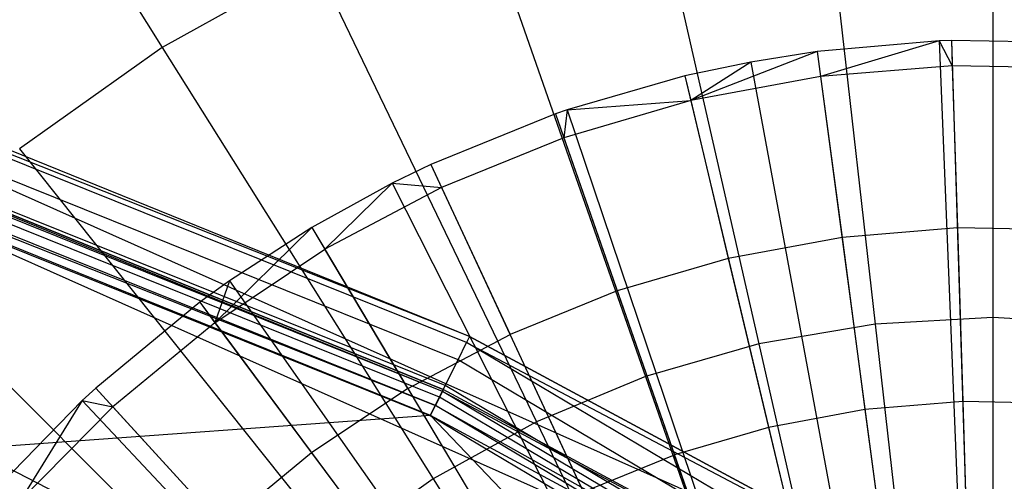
# Model space of a CAD drawing. Extents: x 0.2 to 44.2, y -21.9 to 24.
# Tile 229 of 239: x 29.178 to 30.844, y 15.443 to 16.224. Entities that reach past the tile are written whole.
import ezdxf

# ---------------------------------------------------------------- set-up
doc = ezdxf.new("R2010")
doc.units = 0
doc.header["$LTSCALE"] = 2.54
doc.layers.get('0').update_dxf_attribs({"color": 13, "linetype": 'CONTINUOUS'})

# ---------------------------------------------------------------- blocks, each defined once
blk = doc.blocks.new('GRUPUJ_2')
at = {"color": 0}
for p, q in [((26.7623, 34.4022, 29), (26.5558, 34.3843, 29)), ((26.7623, 34.4022, 29), (26.5558, 34.3843, 29)), ((26.7623, 34.4022, 29), (26.5615, 34.3418, 29.0202)), ((26.7623, 34.4022, 29), (26.5615, 34.3418, 29.0202)), ((26.783, 34.4029, 29), (26.7623, 34.4022, 29)), ((26.783, 34.4029, 29), (26.7623, 34.4022, 29)), ((26.7623, 34.4022, 29), (26.7843, 34.36, 29.0202)), ((26.7623, 34.4022, 29), (26.7843, 34.36, 29.0202)), ((26.7623, 34.4022, 29), (26.8365, 32.5637, 29.55)), ((26.7623, 34.4022, 29), (26.8365, 32.5637, 29.55)), ((27.0109, 34.3985, 29), (26.783, 34.4029, 29)), ((26.783, 34.4029, 29), (26.7843, 34.36, 29.0202)), ((26.783, 34.4029, 29), (26.7843, 34.36, 29.0202)), ((26.783, 34.4029, 29), (26.8402, 32.5638, 29.55)), ((27.0109, 34.3985, 29), (26.783, 34.4029, 29)), ((26.783, 34.4029, 29), (26.8402, 32.5638, 29.55)), ((26.5558, 34.3843, 29), (26.3417, 34.3011, 29.0202)), ((26.5558, 34.3843, 29), (26.3417, 34.3011, 29.0202)), ((26.5558, 34.3843, 29), (26.4432, 34.3664, 29)), ((26.5558, 34.3843, 29), (26.4432, 34.3664, 29)), ((26.5558, 34.3843, 29), (26.5615, 34.3418, 29.0202)), ((26.5558, 34.3843, 29), (26.5615, 34.3418, 29.0202)), ((26.5558, 34.3843, 29), (26.7988, 32.5604, 29.55)), ((26.5558, 34.3843, 29), (26.7988, 32.5604, 29.55)), ((26.4432, 34.3664, 29), (26.3317, 34.3428, 29)), ((26.4432, 34.3664, 29), (26.3317, 34.3428, 29)), ((26.4432, 34.3664, 29), (26.3417, 34.3011, 29.0202)), ((26.4432, 34.3664, 29), (26.3417, 34.3011, 29.0202)), ((26.4432, 34.3664, 29), (26.7783, 32.5572, 29.55)), ((26.4432, 34.3664, 29), (26.7783, 32.5572, 29.55)), ((26.7843, 34.36, 29.0202), (26.5615, 34.3418, 29.0202)), ((26.7843, 34.36, 29.0202), (26.5615, 34.3418, 29.0202)), ((27.0079, 34.3557, 29.0202), (26.7843, 34.36, 29.0202)), ((26.7843, 34.36, 29.0202), (26.7929, 34.0857, 29.1401)), ((27.0079, 34.3557, 29.0202), (26.7843, 34.36, 29.0202)), ((26.7843, 34.36, 29.0202), (26.7929, 34.0857, 29.1401)), ((26.3317, 34.3428, 29), (26.1326, 34.2856, 29)), ((26.3317, 34.3428, 29), (26.1326, 34.2856, 29)), ((26.3317, 34.3428, 29), (26.3417, 34.3011, 29.0202)), ((26.3317, 34.3428, 29), (26.3417, 34.3011, 29.0202)), ((26.3317, 34.3428, 29), (26.758, 32.5529, 29.55)), ((26.3317, 34.3428, 29), (26.758, 32.5529, 29.55)), ((26.5615, 34.3418, 29.0202), (26.3417, 34.3011, 29.0202)), ((26.5615, 34.3418, 29.0202), (26.3417, 34.3011, 29.0202)), ((26.5615, 34.3418, 29.0202), (26.5977, 34.0697, 29.1401)), ((26.5615, 34.3418, 29.0202), (26.5977, 34.0697, 29.1401)), ((26.3417, 34.3011, 29.0202), (26.1271, 34.2383, 29.0202)), ((26.3417, 34.3011, 29.0202), (26.1271, 34.2383, 29.0202)), ((26.1326, 34.2856, 29), (26.3417, 34.3011, 29.0202)), ((26.1326, 34.2856, 29), (26.3417, 34.3011, 29.0202)), ((26.3417, 34.3011, 29.0202), (26.4053, 34.0341, 29.1401)), ((26.3417, 34.3011, 29.0202), (26.4053, 34.0341, 29.1401)), ((26.113, 34.2789, 29), (25.9018, 34.1931, 29)), ((26.113, 34.2789, 29), (25.9018, 34.1931, 29)), ((26.1326, 34.2856, 29), (26.113, 34.2789, 29)), ((26.1326, 34.2856, 29), (26.113, 34.2789, 29)), ((26.113, 34.2789, 29), (26.1271, 34.2383, 29.0202)), ((26.113, 34.2789, 29), (26.1271, 34.2383, 29.0202)), ((26.113, 34.2789, 29), (26.7181, 32.5412, 29.55)), ((26.113, 34.2789, 29), (26.7181, 32.5412, 29.55)), ((26.1326, 34.2856, 29), (26.1271, 34.2383, 29.0202)), ((26.1326, 34.2856, 29), (26.1271, 34.2383, 29.0202)), ((26.1326, 34.2856, 29), (26.7217, 32.5424, 29.55)), ((26.1326, 34.2856, 29), (26.7217, 32.5424, 29.55)), ((26.1271, 34.2383, 29.0202), (25.9199, 34.1542, 29.0202)), ((26.1271, 34.2383, 29.0202), (25.9199, 34.1542, 29.0202)), ((26.1271, 34.2383, 29.0202), (26.2173, 33.9791, 29.1401)), ((26.1271, 34.2383, 29.0202), (26.2173, 33.9791, 29.1401)), ((25.9018, 34.1931, 29), (25.8366, 34.1614, 29)), ((25.9018, 34.1931, 29), (25.8366, 34.1614, 29)), ((25.9018, 34.1931, 29), (25.9199, 34.1542, 29.0202)), ((25.9018, 34.1931, 29), (25.9199, 34.1542, 29.0202)), ((25.9018, 34.1931, 29), (26.6797, 32.5256, 29.55)), ((25.9018, 34.1931, 29), (26.6797, 32.5256, 29.55)), ((25.8366, 34.1614, 29), (25.7004, 34.0864, 29)), ((25.8366, 34.1614, 29), (25.7004, 34.0864, 29)), ((25.8366, 34.1614, 29), (25.7224, 34.0495, 29.0202)), ((25.8366, 34.1614, 29), (25.7224, 34.0495, 29.0202)), ((25.8366, 34.1614, 29), (25.9199, 34.1542, 29.0202)), ((25.8366, 34.1614, 29), (25.9199, 34.1542, 29.0202)), ((25.8366, 34.1614, 29), (26.6678, 32.5198, 29.55)), ((25.8366, 34.1614, 29), (26.6678, 32.5198, 29.55)), ((25.9199, 34.1542, 29.0202), (25.7224, 34.0495, 29.0202)), ((25.9199, 34.1542, 29.0202), (25.7224, 34.0495, 29.0202)), ((25.9199, 34.1542, 29.0202), (26.036, 33.9055, 29.1401)), ((25.9199, 34.1542, 29.0202), (26.036, 33.9055, 29.1401)), ((25.7004, 34.0864, 29), (25.5364, 33.9254, 29.0202)), ((25.7004, 34.0864, 29), (25.5364, 33.9254, 29.0202)), ((25.7004, 34.0864, 29), (25.5612, 33.9963, 29)), ((25.7004, 34.0864, 29), (25.5612, 33.9963, 29)), ((25.7004, 34.0864, 29), (25.7224, 34.0495, 29.0202)), ((25.7004, 34.0864, 29), (25.7224, 34.0495, 29.0202)), ((25.7004, 34.0864, 29), (26.643, 32.5062, 29.55)), ((25.7004, 34.0864, 29), (26.643, 32.5062, 29.55)), ((26.7929, 34.0857, 29.1401), (26.5977, 34.0697, 29.1401)), ((26.7929, 34.0857, 29.1401), (26.5977, 34.0697, 29.1401)), ((26.9886, 34.0819, 29.1401), (26.7929, 34.0857, 29.1401)), ((26.7929, 34.0857, 29.1401), (26.802, 33.7921, 29.2518)), ((26.9886, 34.0819, 29.1401), (26.7929, 34.0857, 29.1401)), ((26.7929, 34.0857, 29.1401), (26.802, 33.7921, 29.2518)), ((26.5977, 34.0697, 29.1401), (26.4053, 34.0341, 29.1401)), ((26.5977, 34.0697, 29.1401), (26.4053, 34.0341, 29.1401)), ((26.5977, 34.0697, 29.1401), (26.6365, 33.7786, 29.2518)), ((26.5977, 34.0697, 29.1401), (26.6365, 33.7786, 29.2518)), ((25.5364, 33.9254, 29.0202), (25.7224, 34.0495, 29.0202)), ((25.5364, 33.9254, 29.0202), (25.7224, 34.0495, 29.0202)), ((25.863, 33.8138, 29.1401), (25.7224, 34.0495, 29.0202)), ((25.863, 33.8138, 29.1401), (25.7224, 34.0495, 29.0202)), ((26.4053, 34.0341, 29.1401), (26.2173, 33.9791, 29.1401)), ((26.4053, 34.0341, 29.1401), (26.2173, 33.9791, 29.1401)), ((26.4053, 34.0341, 29.1401), (26.4733, 33.7483, 29.2518)), ((26.4053, 34.0341, 29.1401), (26.4733, 33.7483, 29.2518)), ((25.5612, 33.9963, 29), (25.5108, 33.9599, 29)), ((25.5612, 33.9963, 29), (25.5108, 33.9599, 29)), ((25.5612, 33.9963, 29), (25.5364, 33.9254, 29.0202)), ((25.5612, 33.9963, 29), (25.5364, 33.9254, 29.0202)), ((25.5612, 33.9963, 29), (26.6176, 32.4897, 29.55)), ((25.5612, 33.9963, 29), (26.6176, 32.4897, 29.55)), ((26.2173, 33.9791, 29.1401), (26.036, 33.9055, 29.1401)), ((26.2173, 33.9791, 29.1401), (26.036, 33.9055, 29.1401)), ((26.2173, 33.9791, 29.1401), (26.314, 33.7017, 29.2518)), ((26.2173, 33.9791, 29.1401), (26.314, 33.7017, 29.2518)), ((25.5108, 33.9599, 29), (25.335, 33.8148, 29)), ((25.5108, 33.9599, 29), (25.335, 33.8148, 29)), ((25.5108, 33.9599, 29), (25.5364, 33.9254, 29.0202)), ((25.5108, 33.9599, 29), (25.5364, 33.9254, 29.0202)), ((25.5108, 33.9599, 29), (26.6084, 32.4831, 29.55)), ((25.5108, 33.9599, 29), (26.6084, 32.4831, 29.55)), ((25.5364, 33.9254, 29.0202), (25.364, 33.7831, 29.0202)), ((25.5364, 33.9254, 29.0202), (25.364, 33.7831, 29.0202)), ((25.5364, 33.9254, 29.0202), (25.7001, 33.7051, 29.1401)), ((25.5364, 33.9254, 29.0202), (25.7001, 33.7051, 29.1401)), ((25.863, 33.8138, 29.1401), (26.036, 33.9055, 29.1401)), ((25.863, 33.8138, 29.1401), (26.036, 33.9055, 29.1401)), ((26.1602, 33.6393, 29.2518), (26.036, 33.9055, 29.1401)), ((26.1602, 33.6393, 29.2518), (26.036, 33.9055, 29.1401)), ((25.335, 33.8148, 29), (25.3122, 33.7937, 29)), ((25.335, 33.8148, 29), (25.3122, 33.7937, 29)), ((25.335, 33.8148, 29), (25.364, 33.7831, 29.0202)), ((25.335, 33.8148, 29), (25.364, 33.7831, 29.0202)), ((25.335, 33.8148, 29), (26.5764, 32.4567, 29.55)), ((25.335, 33.8148, 29), (26.5764, 32.4567, 29.55)), ((25.863, 33.8138, 29.1401), (25.7001, 33.7051, 29.1401)), ((25.863, 33.8138, 29.1401), (25.7001, 33.7051, 29.1401)), ((25.863, 33.8138, 29.1401), (26.0134, 33.5615, 29.2518)), ((25.863, 33.8138, 29.1401), (26.0134, 33.5615, 29.2518)), ((25.3122, 33.7937, 29), (25.1748, 33.6527, 29)), ((25.3122, 33.7937, 29), (25.1748, 33.6527, 29)), ((25.3122, 33.7937, 29), (25.2068, 33.6241, 29.0202)), ((25.3122, 33.7937, 29), (25.2068, 33.6241, 29.0202)), ((25.3122, 33.7937, 29), (25.364, 33.7831, 29.0202)), ((25.3122, 33.7937, 29), (25.364, 33.7831, 29.0202)), ((25.3122, 33.7937, 29), (26.5722, 32.4528, 29.55)), ((25.3122, 33.7937, 29), (26.5722, 32.4528, 29.55)), ((26.802, 33.7921, 29.2518), (26.6365, 33.7786, 29.2518)), ((26.802, 33.7921, 29.2518), (26.6365, 33.7786, 29.2518)), ((26.968, 33.7889, 29.2518), (26.802, 33.7921, 29.2518)), ((26.968, 33.7889, 29.2518), (26.802, 33.7921, 29.2518)), ((26.802, 33.7921, 29.2518), (26.8113, 33.4934, 29.3487)), ((26.802, 33.7921, 29.2518), (26.8113, 33.4934, 29.3487)), ((25.364, 33.7831, 29.0202), (25.2068, 33.6241, 29.0202)), ((25.364, 33.7831, 29.0202), (25.2068, 33.6241, 29.0202)), ((25.364, 33.7831, 29.0202), (25.5491, 33.5806, 29.1401)), ((25.364, 33.7831, 29.0202), (25.5491, 33.5806, 29.1401)), ((26.6365, 33.7786, 29.2518), (26.4733, 33.7483, 29.2518)), ((26.6365, 33.7786, 29.2518), (26.4733, 33.7483, 29.2518)), ((26.6365, 33.7786, 29.2518), (26.676, 33.4823, 29.3487)), ((26.6365, 33.7786, 29.2518), (26.676, 33.4823, 29.3487)), ((26.4733, 33.7483, 29.2518), (26.314, 33.7017, 29.2518)), ((26.4733, 33.7483, 29.2518), (26.314, 33.7017, 29.2518)), ((26.4733, 33.7483, 29.2518), (26.5425, 33.4576, 29.3487)), ((26.4733, 33.7483, 29.2518), (26.5425, 33.4576, 29.3487)), ((25.7001, 33.7051, 29.1401), (25.5491, 33.5806, 29.1401)), ((25.7001, 33.7051, 29.1401), (25.5491, 33.5806, 29.1401)), ((25.7001, 33.7051, 29.1401), (25.8754, 33.4694, 29.2518)), ((25.7001, 33.7051, 29.1401), (25.8754, 33.4694, 29.2518)), ((26.1602, 33.6393, 29.2518), (26.314, 33.7017, 29.2518)), ((26.1602, 33.6393, 29.2518), (26.314, 33.7017, 29.2518)), ((26.4123, 33.4195, 29.3487), (26.314, 33.7017, 29.2518)), ((26.4123, 33.4195, 29.3487), (26.314, 33.7017, 29.2518))]:
    blk.add_line(p, q, dxfattribs=at)
blk = doc.blocks.new('KARO-10934_STL')
at = {"color": 0}
for p, q in [((29.9337, 15.6778, 126.2098), (27.4497, 16.6768, 126.2098)), ((29.9387, 15.688, 126.1525), (27.4497, 16.6768, 126.2098)), ((29.9337, 15.6778, 126.2098), (27.4497, 16.6768, 126.2098)), ((29.9387, 15.688, 126.1525), (27.4497, 16.6768, 126.2098)), ((29.9193, 15.6487, 126.2584), (27.4399, 16.6458, 126.2584)), ((29.9193, 15.6487, 126.2584), (27.4399, 16.6458, 126.2584)), ((27.5412, 16.6596, 124.285), (30.9973, 15.1188, 124.285)), ((29.9387, 15.688, 126.1525), (27.5412, 16.6596, 126.1525)), ((27.5412, 16.6596, 126.1525), (30.9973, 15.1188, 124.285)), ((27.5412, 16.6596, 124.285), (30.9973, 15.1188, 124.285)), ((27.5412, 16.6596, 126.1525), (30.9973, 15.1188, 124.285)), ((29.9387, 15.688, 126.1525), (27.5412, 16.6596, 126.1525)), ((29.8978, 15.6051, 126.291), (27.4253, 16.5995, 126.291)), ((29.8978, 15.6051, 126.291), (27.4253, 16.5995, 126.291)), ((29.8881, 15.5855, 126.1875), (27.4187, 16.5787, 126.1875)), ((29.8881, 15.5855, 126.1875), (27.4187, 16.5787, 126.1875)), ((29.8928, 15.595, 126.1714), (27.4219, 16.5887, 126.1714)), ((29.8928, 15.595, 126.1714), (27.4219, 16.5887, 126.1714)), ((29.881, 15.5713, 126.1984), (27.4139, 16.5635, 126.1984)), ((29.881, 15.5713, 126.1984), (27.4139, 16.5635, 126.1984)), ((30.947, 15.0324, 124.285), (27.5106, 16.5644, 124.285)), ((27.5106, 16.5644, 124.285), (29.8944, 15.5983, 126.1525)), ((29.8944, 15.5983, 126.1525), (27.5106, 16.5644, 126.1525)), ((27.5106, 16.5644, 124.285), (29.8944, 15.5983, 126.1525)), ((30.947, 15.0324, 124.285), (27.5106, 16.5644, 124.285)), ((29.8944, 15.5983, 126.1525), (27.5106, 16.5644, 126.1525)), ((29.8928, 15.595, 126.1714), (27.5106, 16.5644, 126.1525)), ((29.8928, 15.595, 126.1714), (27.5106, 16.5644, 126.1525)), ((29.8724, 15.5538, 126.3025), (27.408, 16.5449, 126.3025)), ((29.8724, 15.5538, 126.3025), (27.408, 16.5449, 126.3025)), ((29.8727, 15.5544, 126.2025), (27.4956, 16.5177, 126.2025)), ((27.4956, 16.5177, 126.2025), (29.881, 15.5713, 126.1984)), ((27.4956, 16.5177, 126.2025), (29.881, 15.5713, 126.1984)), ((29.8727, 15.5544, 126.2025), (27.4956, 16.5177, 126.2025)), ((29.9387, 15.688, 126.1525), (29.9337, 15.6778, 126.2098)), ((29.9387, 15.688, 126.1525), (29.9337, 15.6778, 126.2098)), ((30.9973, 15.1188, 126.1525), (29.9387, 15.688, 126.1525)), ((29.9387, 15.688, 126.1525), (30.9973, 15.1188, 124.285)), ((29.9387, 15.688, 126.1525), (30.9973, 15.1188, 124.285)), ((30.9973, 15.1188, 126.1525), (29.9387, 15.688, 126.1525)), ((29.9193, 15.6487, 126.2584), (29.9337, 15.6778, 126.2098)), ((29.9193, 15.6487, 126.2584), (29.9337, 15.6778, 126.2098)), ((29.9337, 15.6778, 126.2098), (30.9973, 15.1188, 126.1525)), ((32.2361, 14.3113, 126.2098), (29.9337, 15.6778, 126.2098)), ((32.2361, 14.3113, 126.2098), (29.9337, 15.6778, 126.2098)), ((29.9337, 15.6778, 126.2098), (30.9973, 15.1188, 126.1525)), ((29.8978, 15.6051, 126.291), (29.9193, 15.6487, 126.2584)), ((29.8978, 15.6051, 126.291), (29.9193, 15.6487, 126.2584)), ((32.2174, 14.2847, 126.2584), (29.9193, 15.6487, 126.2584)), ((32.2174, 14.2847, 126.2584), (29.9193, 15.6487, 126.2584)), ((29.8724, 15.5538, 126.3025), (29.8978, 15.6051, 126.291)), ((29.8724, 15.5538, 126.3025), (29.8978, 15.6051, 126.291)), ((29.8928, 15.595, 126.1714), (29.8881, 15.5855, 126.1875)), ((29.8928, 15.595, 126.1714), (29.8881, 15.5855, 126.1875)), ((29.8944, 15.5983, 126.1525), (29.8928, 15.595, 126.1714)), ((29.8944, 15.5983, 126.1525), (29.8928, 15.595, 126.1714)), ((32.183, 14.2357, 126.1714), (29.8928, 15.595, 126.1714)), ((30.947, 15.0324, 126.1525), (29.8928, 15.595, 126.1714)), ((30.947, 15.0324, 126.1525), (29.8928, 15.595, 126.1714)), ((32.183, 14.2357, 126.1714), (29.8928, 15.595, 126.1714)), ((30.947, 15.0324, 124.285), (29.8944, 15.5983, 126.1525)), ((30.947, 15.0324, 124.285), (29.8944, 15.5983, 126.1525)), ((30.947, 15.0324, 126.1525), (29.8944, 15.5983, 126.1525)), ((30.947, 15.0324, 126.1525), (29.8944, 15.5983, 126.1525)), ((32.1895, 14.245, 126.291), (29.8978, 15.6051, 126.291)), ((32.1895, 14.245, 126.291), (29.8978, 15.6051, 126.291)), ((29.8881, 15.5855, 126.1875), (29.881, 15.5713, 126.1984)), ((29.8881, 15.5855, 126.1875), (29.881, 15.5713, 126.1984)), ((32.1769, 14.2271, 126.1875), (29.8881, 15.5855, 126.1875)), ((32.1769, 14.2271, 126.1875), (29.8881, 15.5855, 126.1875)), ((29.8727, 15.5544, 126.2025), (29.881, 15.5713, 126.1984)), ((29.8727, 15.5544, 126.2025), (29.881, 15.5713, 126.1984)), ((32.1678, 14.2141, 126.1984), (29.881, 15.5713, 126.1984)), ((29.881, 15.5713, 126.1984), (30.9223, 14.99, 126.2025)), ((32.1678, 14.2141, 126.1984), (29.881, 15.5713, 126.1984)), ((29.881, 15.5713, 126.1984), (30.9223, 14.99, 126.2025)), ((29.8727, 15.5544, 126.2025), (29.0949, 15.498, 126.1937)), ((29.8727, 15.5544, 126.2025), (29.0949, 15.498, 126.1937)), ((32.1566, 14.1981, 126.3025), (29.8724, 15.5538, 126.3025)), ((32.1566, 14.1981, 126.3025), (29.8724, 15.5538, 126.3025)), ((30.9223, 14.99, 126.2025), (29.8727, 15.5544, 126.2025)), ((29.8727, 15.5544, 126.2025), (30.73, 14.6602, 126.1937)), ((29.8727, 15.5544, 126.2025), (30.73, 14.6602, 126.1937)), ((30.9223, 14.99, 126.2025), (29.8727, 15.5544, 126.2025)), ((30.73, 14.6602, 126.1937), (29.0949, 15.498, 126.1937)), ((30.73, 14.6602, 126.1937), (29.0949, 15.498, 126.1937))]:
    blk.add_line(p, q, dxfattribs=at)
blk.add_blockref('GRUPUJ_2', (3.9714, -18.2138, 12.8689), dxfattribs=at)
blk = doc.blocks.new('GRUPUJ_1')
at = {"color": 0}
for p, q in [((28.7555, 38.8194, 40.149), (29.1965, 38.1176, 40.4923)), ((28.7555, 38.8194, 40.149), (29.1965, 38.1176, 40.4923)), ((28.7555, 38.8194, 25.7335), (29.1965, 38.1176, 25.3902)), ((28.7555, 38.8194, 25.7335), (29.1965, 38.1176, 25.3902)), ((30.6023, 38.5226, 40.4923), (30.6023, 37.6606, 40.7407)), ((30.6023, 38.5226, 40.4923), (30.6023, 37.6606, 40.7407)), ((30.6023, 38.5226, 25.3902), (30.6023, 37.6606, 25.1418)), ((30.6023, 38.5226, 25.3902), (30.6023, 37.6606, 25.1418)), ((30.3064, 38.506, 40.4923), (30.4029, 37.6494, 40.7407)), ((30.3064, 38.506, 40.4923), (30.4029, 37.6494, 40.7407)), ((30.3064, 38.506, 25.3902), (30.4029, 37.6494, 25.1418)), ((30.3064, 38.506, 25.3902), (30.4029, 37.6494, 25.1418)), ((30.0143, 38.4564, 40.4923), (30.2061, 37.6159, 40.7407)), ((30.0143, 38.4564, 40.4923), (30.2061, 37.6159, 40.7407)), ((30.0143, 38.4564, 25.3902), (30.2061, 37.6159, 25.1418)), ((30.0143, 38.4564, 25.3902), (30.2061, 37.6159, 25.1418)), ((29.7296, 38.3744, 40.4923), (30.0143, 37.5607, 40.7407)), ((29.7296, 38.3744, 40.4923), (30.0143, 37.5607, 40.7407)), ((29.7296, 38.3744, 25.3902), (30.0143, 37.5607, 25.1418)), ((29.7296, 38.3744, 25.3902), (30.0143, 37.5607, 25.1418)), ((29.4558, 38.261, 40.4923), (29.1965, 38.1176, 40.4923)), ((29.4558, 38.261, 40.4923), (29.1965, 38.1176, 40.4923)), ((29.4558, 38.261, 25.3902), (29.1965, 38.1176, 25.3902)), ((29.4558, 38.261, 25.3902), (29.1965, 38.1176, 25.3902)), ((29.4558, 38.261, 40.4923), (29.8299, 37.4843, 40.7407)), ((29.4558, 38.261, 40.4923), (29.8299, 37.4843, 40.7407)), ((29.4558, 38.261, 25.3902), (29.8299, 37.4843, 25.1418)), ((29.4558, 38.261, 25.3902), (29.8299, 37.4843, 25.1418)), ((29.1965, 38.1176, 40.4923), (28.9549, 37.9462, 40.4923)), ((29.1965, 38.1176, 40.4923), (28.9549, 37.9462, 40.4923)), ((29.1965, 38.1176, 25.3902), (28.9549, 37.9462, 25.3902)), ((29.1965, 38.1176, 25.3902), (28.9549, 37.9462, 25.3902)), ((29.1965, 38.1176, 40.4923), (29.6552, 37.3877, 40.7407)), ((29.1965, 38.1176, 40.4923), (29.6552, 37.3877, 40.7407)), ((29.1965, 38.1176, 25.3902), (29.6552, 37.3877, 25.1418)), ((29.1965, 38.1176, 25.3902), (29.6552, 37.3877, 25.1418)), ((28.9549, 37.9462, 40.4923), (29.4923, 37.2722, 40.7407)), ((28.9549, 37.9462, 40.4923), (29.4923, 37.2722, 40.7407)), ((28.9549, 37.9462, 25.3902), (29.4923, 37.2722, 25.1418)), ((28.9549, 37.9462, 25.3902), (29.4923, 37.2722, 25.1418)), ((28.7339, 37.7487, 40.4923), (29.3435, 37.1392, 40.7407)), ((28.7339, 37.7487, 40.4923), (29.3435, 37.1392, 40.7407)), ((28.7339, 37.7487, 25.3902), (29.3435, 37.1392, 25.1418)), ((28.7339, 37.7487, 25.3902), (29.3435, 37.1392, 25.1418)), ((30.6023, 37.6606, 40.7407), (30.4029, 37.6494, 40.7407)), ((30.6023, 37.6606, 40.7407), (30.4029, 37.6494, 40.7407)), ((30.6023, 37.6606, 25.1418), (30.4029, 37.6494, 25.1418)), ((30.6023, 37.6606, 25.1418), (30.4029, 37.6494, 25.1418)), ((30.8016, 37.6494, 40.7407), (30.6023, 37.6606, 40.7407)), ((30.6023, 37.6606, 40.7407), (30.6023, 36.7761, 40.891)), ((30.8016, 37.6494, 40.7407), (30.6023, 37.6606, 40.7407)), ((30.6023, 37.6606, 40.7407), (30.6023, 36.7761, 40.891)), ((30.8016, 37.6494, 25.1418), (30.6023, 37.6606, 25.1418)), ((30.6023, 37.6606, 25.1418), (30.6023, 36.7761, 24.9916)), ((30.6023, 37.6606, 25.1418), (30.6023, 36.7761, 24.9916)), ((30.8016, 37.6494, 25.1418), (30.6023, 37.6606, 25.1418)), ((30.4029, 37.6494, 40.7407), (30.2061, 37.6159, 40.7407)), ((30.4029, 37.6494, 40.7407), (30.2061, 37.6159, 40.7407)), ((30.4029, 37.6494, 25.1418), (30.2061, 37.6159, 25.1418)), ((30.4029, 37.6494, 25.1418), (30.2061, 37.6159, 25.1418)), ((30.4029, 37.6494, 40.7407), (30.502, 36.7705, 40.891)), ((30.4029, 37.6494, 40.7407), (30.502, 36.7705, 40.891)), ((30.4029, 37.6494, 25.1418), (30.502, 36.7705, 24.9916)), ((30.4029, 37.6494, 25.1418), (30.502, 36.7705, 24.9916)), ((30.2061, 37.6159, 40.7407), (30.0143, 37.5607, 40.7407)), ((30.2061, 37.6159, 40.7407), (30.0143, 37.5607, 40.7407)), ((30.2061, 37.6159, 25.1418), (30.0143, 37.5607, 25.1418)), ((30.2061, 37.6159, 25.1418), (30.0143, 37.5607, 25.1418)), ((30.2061, 37.6159, 40.7407), (30.4029, 36.7537, 40.891)), ((30.2061, 37.6159, 40.7407), (30.4029, 36.7537, 40.891)), ((30.2061, 37.6159, 25.1418), (30.4029, 36.7537, 24.9916)), ((30.2061, 37.6159, 25.1418), (30.4029, 36.7537, 24.9916)), ((30.0143, 37.5607, 40.7407), (29.8299, 37.4843, 40.7407)), ((30.0143, 37.5607, 40.7407), (29.8299, 37.4843, 40.7407)), ((30.0143, 37.5607, 25.1418), (29.8299, 37.4843, 25.1418)), ((30.0143, 37.5607, 25.1418), (29.8299, 37.4843, 25.1418)), ((30.0143, 37.5607, 40.7407), (30.3064, 36.7258, 40.891)), ((30.0143, 37.5607, 40.7407), (30.3064, 36.7258, 40.891)), ((30.0143, 37.5607, 25.1418), (30.3064, 36.7258, 24.9916)), ((30.0143, 37.5607, 25.1418), (30.3064, 36.7258, 24.9916)), ((29.8299, 37.4843, 40.7407), (29.6552, 37.3877, 40.7407)), ((29.8299, 37.4843, 40.7407), (29.6552, 37.3877, 40.7407)), ((29.8299, 37.4843, 25.1418), (29.6552, 37.3877, 25.1418)), ((29.8299, 37.4843, 25.1418), (29.6552, 37.3877, 25.1418)), ((29.8299, 37.4843, 40.7407), (30.2136, 36.6874, 40.891)), ((29.8299, 37.4843, 40.7407), (30.2136, 36.6874, 40.891)), ((29.8299, 37.4843, 25.1418), (30.2136, 36.6874, 24.9916)), ((29.8299, 37.4843, 25.1418), (30.2136, 36.6874, 24.9916)), ((29.6552, 37.3877, 40.7407), (29.4923, 37.2722, 40.7407)), ((29.6552, 37.3877, 40.7407), (29.4923, 37.2722, 40.7407)), ((29.6552, 37.3877, 25.1418), (29.4923, 37.2722, 25.1418)), ((29.6552, 37.3877, 25.1418), (29.4923, 37.2722, 25.1418)), ((29.6552, 37.3877, 40.7407), (30.1257, 36.6388, 40.891)), ((29.6552, 37.3877, 40.7407), (30.1257, 36.6388, 40.891)), ((29.6552, 37.3877, 25.1418), (30.1257, 36.6388, 24.9916)), ((29.6552, 37.3877, 25.1418), (30.1257, 36.6388, 24.9916))]:
    blk.add_line(p, q, dxfattribs=at)
blk = doc.blocks.new('GRUPUJ_3')
at = {"color": 0}
for name, p in [('GRUPUJ_1', (0, 0)), ('KARO-10934_STL', (-0.2222, 21.9402, -1.2505))]:
    blk.add_blockref(name, p, dxfattribs=at)

msp = doc.modelspace()

# ---------------------------------------------------------------- block references
at = {"color": 0}
msp.add_blockref('GRUPUJ_3', (0.2222, -21.9402, 1.2505), dxfattribs=at)

doc.saveas('drawing.dxf')
